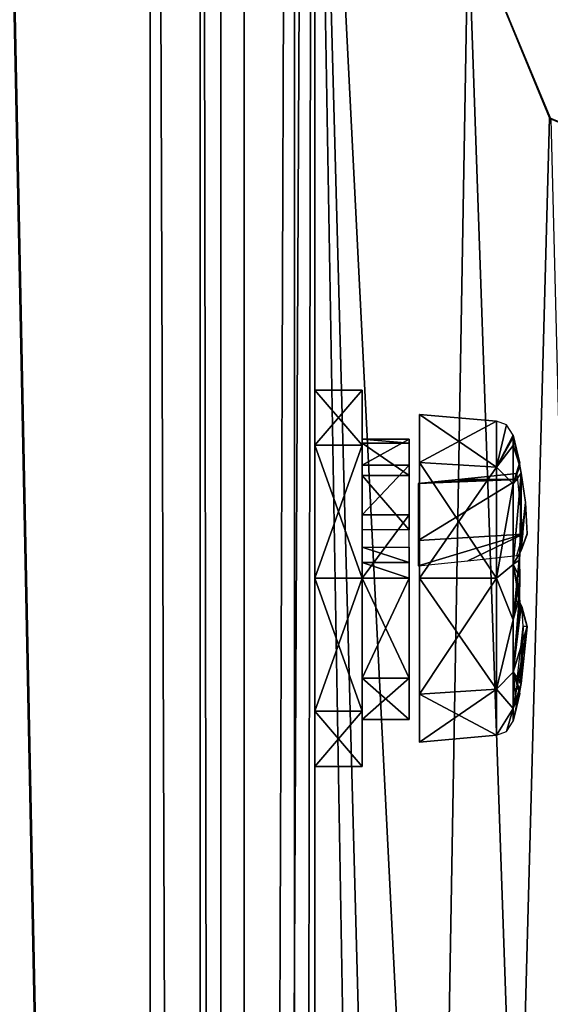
# Model space of a CAD drawing. Header units: millimetres. Extents: x -108 to 112, y -157 to 157.
# Tile 114 of 118: x 86 to 97, y 66 to 87. Entities that reach past the tile are written whole.
import ezdxf

# ---------------------------------------------------------------- set-up
doc = ezdxf.new("R2010")
doc.units = ezdxf.units.MM
doc.header["$LTSCALE"] = 33.374815
for name, color, linetype in [('11', 7, 'CONTINUOUS'), ('18', 7, 'CONTINUOUS'), ('198', 7, 'CONTINUOUS'), ('199', 7, 'CONTINUOUS'), ('20', 7, 'CONTINUOUS'), ('202', 7, 'CONTINUOUS'), ('217', 7, 'CONTINUOUS'), ('30', 7, 'CONTINUOUS'), ('31', 7, 'CONTINUOUS'), ('32', 7, 'CONTINUOUS'), ('33', 7, 'CONTINUOUS'), ('42', 7, 'CONTINUOUS'), ('43', 7, 'CONTINUOUS'), ('521', 7, 'CONTINUOUS'), ('522', 7, 'CONTINUOUS'), ('536', 7, 'CONTINUOUS'), ('556', 7, 'CONTINUOUS'), ('557', 7, 'CONTINUOUS'), ('558', 7, 'CONTINUOUS'), ('559', 7, 'CONTINUOUS'), ('7', 7, 'CONTINUOUS'), ('8', 7, 'CONTINUOUS'), ('832', 7, 'CONTINUOUS'), ('833', 7, 'CONTINUOUS'), ('834', 7, 'CONTINUOUS'), ('835', 7, 'CONTINUOUS'), ('836', 7, 'CONTINUOUS'), ('837', 7, 'CONTINUOUS'), ('849', 7, 'CONTINUOUS'), ('850', 7, 'CONTINUOUS'), ('851', 7, 'CONTINUOUS'), ('852', 7, 'CONTINUOUS'), ('853', 7, 'CONTINUOUS'), ('854', 7, 'CONTINUOUS')]:
    doc.layers.add(name, color=color, linetype=linetype)

msp = doc.modelspace()

# ---------------------------------------------------------------- linework, layer by layer
at = {"layer": '11', "color": 7, "linetype": 'CONTINUOUS'}
for points in [[(88.5, -155, 66), (89.561, -155, 65.561), (88.5, 155, 66), (88.5, -155, 66)], [(89.561, -155, 65.561), (89.561, 155, 65.561), (88.5, 155, 66), (89.561, -155, 65.561)], [(89.561, -155, 65.561), (90, -155, 64.5), (89.561, 155, 65.561), (89.561, -155, 65.561)], [(90, -155, 64.5), (90, 155, 64.5), (89.561, 155, 65.561), (90, -155, 64.5)]]:
    msp.add_3dface(points, dxfattribs=at)
at = {"layer": '18', "linetype": 'CONTINUOUS'}
for points in [[(92, 100, 27.5), (92, -100, 27.5), (95.251, 89.024, 27.5), (92, 100, 27.5)], [(95.251, 89.024, 27.5), (92, -100, 27.5), (96.983, 84.783, 27.5), (95.251, 89.024, 27.5)], [(92, -100, 27.5), (101.25, 83, 27.5), (96.983, 84.783, 27.5), (92, -100, 27.5)], [(92, -100, 27.5), (95.251, -88.976, 27.5), (101.25, 83, 27.5), (92, -100, 27.5)], [(95.251, -88.976, 27.5), (97.01, -84.756, 27.5), (101.25, 83, 27.5), (95.251, -88.976, 27.5)]]:
    msp.add_3dface(points, dxfattribs=at)
at = {"layer": '198', "color": 7, "linetype": 'CONTINUOUS'}
for points in [[(90.497, 155.5, -68.5), (90.497, -155.5, -68.5), (84.384, 149.302, -68.5), (90.497, 155.5, -68.5)], [(84.384, 149.302, -68.5), (90.497, -155.5, -68.5), (84.39, 147.709, -68.5), (84.384, 149.302, -68.5)], [(90.497, -155.5, -68.5), (84.384, 99.802, -68.5), (84.39, 147.709, -68.5), (90.497, -155.5, -68.5)], [(84.384, 99.802, -68.5), (90.497, -155.5, -68.5), (84.39, 98.209, -68.5), (84.384, 99.802, -68.5)], [(90.497, -155.5, -68.5), (84.384, 50.302, -68.5), (84.39, 98.209, -68.5), (90.497, -155.5, -68.5)]]:
    msp.add_3dface(points, dxfattribs=at)
at = {"layer": '199', "color": 7, "linetype": 'CONTINUOUS'}
for points in [[(90.497, -155.5, -68.5), (90.497, 155.5, -68.5), (91.565, 155.5, -68.056), (90.497, -155.5, -68.5)], [(90.497, -155.5, -68.5), (91.565, 155.5, -68.056), (91.558, -155.5, -68.063), (90.497, -155.5, -68.5)], [(92, 155.5, -67), (92, -155.5, -67), (91.558, -155.5, -68.063), (92, 155.5, -67)], [(91.565, 155.5, -68.056), (92, 155.5, -67), (91.558, -155.5, -68.063), (91.565, 155.5, -68.056)]]:
    msp.add_3dface(points, dxfattribs=at)
at = {"layer": '20', "linetype": 'CONTINUOUS'}
for points in [[(92, -100, -27.5), (92, 100, -27.5), (95.251, -89.024, -27.5), (92, -100, -27.5)], [(92, 100, -27.5), (101.25, -83, -27.5), (96.983, -84.783, -27.5), (92, 100, -27.5)], [(101.25, -83, -27.5), (92, 100, -27.5), (95.251, 88.976, -27.5), (101.25, -83, -27.5)], [(95.251, -89.024, -27.5), (92, 100, -27.5), (96.983, -84.783, -27.5), (95.251, -89.024, -27.5)], [(97.01, 84.756, -27.5), (101.25, -83, -27.5), (95.251, 88.976, -27.5), (97.01, 84.756, -27.5)]]:
    msp.add_3dface(points, dxfattribs=at)
at = {"layer": '202', "color": 7, "linetype": 'CONTINUOUS'}
for points in [[(92, 157, -58.5), (92, -157, -58.5), (92, 157, -65.5), (92, 157, -58.5)], [(92, 157, -65.5), (92, -157, -58.5), (92, 156.561, -66.561), (92, 157, -65.5)], [(92, -157, -58.5), (92, 155.5, -67), (92, 156.561, -66.561), (92, -157, -58.5)], [(92, -155.5, -67), (92, 155.5, -67), (92, -157, -58.5), (92, -155.5, -67)]]:
    msp.add_3dface(points, dxfattribs=at)
at = {"layer": '217', "color": 7, "linetype": 'CONTINUOUS'}
for points in [[(92, -157, -58.5), (92, 157, -58.5), (90.498, -157, -58.5), (92, -157, -58.5)], [(90.498, -157, -58.5), (92, 157, -58.5), (90.5, -155.5, -58.5), (90.498, -157, -58.5)], [(90.5, -155.5, -58.5), (92, 157, -58.5), (90.5, 155.5, -58.5), (90.5, -155.5, -58.5)]]:
    msp.add_3dface(points, dxfattribs=at)
at = {"layer": '30', "linetype": 'CONTINUOUS'}
for points in [[(92, -100, 25.5), (92, 100, 25.5), (95.251, -89.024, 25.5), (92, -100, 25.5)], [(92, 100, 25.5), (101.25, -83, 25.5), (96.983, -84.783, 25.5), (92, 100, 25.5)], [(101.25, -83, 25.5), (92, 100, 25.5), (95.251, 88.976, 25.5), (101.25, -83, 25.5)], [(92, 100, 25.5), (96.983, -84.783, 25.5), (95.251, -89.024, 25.5), (92, 100, 25.5)], [(97.01, 84.756, 25.5), (101.25, -83, 25.5), (95.251, 88.976, 25.5), (97.01, 84.756, 25.5)]]:
    msp.add_3dface(points, dxfattribs=at)
at = {"layer": '31', "linetype": 'CONTINUOUS'}
for points in [[(92, -100, 27.5), (92, 100, 27.5), (92, -75, 31.65), (92, -100, 27.5)], [(92, 100, 27.5), (92, 97, 39.5), (92, 76.824, 34.789), (92, 100, 27.5)], [(92, -75, 31.65), (92, 100, 27.5), (92, -73.184, 32.697), (92, -75, 31.65)], [(92, -73.184, 32.697), (92, 100, 27.5), (92, 0, 31.65), (92, -73.184, 32.697)], [(92, 0, 31.65), (92, 100, 27.5), (92, 1.816, 32.697), (92, 0, 31.65)], [(92, 1.816, 32.697), (92, 100, 27.5), (92, 1.824, 34.789), (92, 1.816, 32.697)], [(92, 1.824, 34.789), (92, 100, 27.5), (92, 75, 31.65), (92, 1.824, 34.789)], [(92, 75, 31.65), (92, 100, 27.5), (92, 76.816, 32.697), (92, 75, 31.65)], [(92, 76.816, 32.697), (92, 100, 27.5), (92, 76.824, 34.789), (92, 76.816, 32.697)], [(92, 97, 39.5), (92, -97, 39.5), (92, 75, 35.85), (92, 97, 39.5)], [(92, 97, 39.5), (92, 75, 35.85), (92, 76.824, 34.789), (92, 97, 39.5)], [(92, 75, 35.85), (92, -97, 39.5), (92, 73.184, 34.803), (92, 75, 35.85)], [(92, 73.176, 32.711), (92, 1.824, 34.789), (92, 75, 31.65), (92, 73.176, 32.711)], [(92, -97, 39.5), (92, 0, 35.85), (92, 73.184, 34.803), (92, -97, 39.5)], [(92, 73.184, 34.803), (92, 0, 35.85), (92, 73.176, 32.711), (92, 73.184, 34.803)], [(92, 0, 35.85), (92, 1.824, 34.789), (92, 73.176, 32.711), (92, 0, 35.85)]]:
    msp.add_3dface(points, dxfattribs=at)
at = {"layer": '32', "linetype": 'CONTINUOUS'}
for points in [[(92, 100, -27.5), (92, -100, -27.5), (92, 75, -31.65), (92, 100, -27.5)], [(92, 100, -36.5), (92, 100, -27.5), (92, 75, -31.65), (92, 100, -36.5)], [(92, 99.121, -38.621), (92, 100, -36.5), (92, 75, -31.65), (92, 99.121, -38.621)], [(92, 97, -39.5), (92, 99.121, -38.621), (92, 75, -31.65), (92, 97, -39.5)], [(92, -97, -39.5), (92, 97, -39.5), (92, -75, -35.85), (92, -97, -39.5)], [(92, -75, -35.85), (92, 97, -39.5), (92, -73.184, -34.803), (92, -75, -35.85)], [(92, -73.184, -34.803), (92, 97, -39.5), (92, 0, -35.85), (92, -73.184, -34.803)], [(92, 0, -35.85), (92, 97, -39.5), (92, 1.816, -34.803), (92, 0, -35.85)], [(92, 1.816, -34.803), (92, 97, -39.5), (92, 1.824, -32.711), (92, 1.816, -34.803)], [(92, 1.824, -32.711), (92, 97, -39.5), (92, 75, -35.85), (92, 1.824, -32.711)], [(92, 97, -39.5), (92, 75, -31.65), (92, 76.824, -32.711), (92, 97, -39.5)], [(92, 75, -35.85), (92, 97, -39.5), (92, 76.816, -34.803), (92, 75, -35.85)], [(92, 76.816, -34.803), (92, 97, -39.5), (92, 76.824, -32.711), (92, 76.816, -34.803)], [(92, 75, -31.65), (92, -100, -27.5), (92, 73.184, -32.697), (92, 75, -31.65)], [(92, 73.176, -34.789), (92, 1.824, -32.711), (92, 75, -35.85), (92, 73.176, -34.789)], [(92, -100, -27.5), (92, 0, -31.65), (92, 73.184, -32.697), (92, -100, -27.5)], [(92, 73.184, -32.697), (92, 0, -31.65), (92, 73.176, -34.789), (92, 73.184, -32.697)], [(92, 0, -31.65), (92, 1.824, -32.711), (92, 73.176, -34.789), (92, 0, -31.65)]]:
    msp.add_3dface(points, dxfattribs=at)
at = {"layer": '33', "linetype": 'CONTINUOUS'}
for points in [[(92, 100, -25.5), (92, -100, -25.5), (95.251, 89.024, -25.5), (92, 100, -25.5)], [(95.251, 89.024, -25.5), (92, -100, -25.5), (96.983, 84.783, -25.5), (95.251, 89.024, -25.5)], [(92, -100, -25.5), (101.25, 83, -25.5), (96.983, 84.783, -25.5), (92, -100, -25.5)], [(92, -100, -25.5), (95.251, -88.976, -25.5), (101.25, 83, -25.5), (92, -100, -25.5)], [(95.251, -88.976, -25.5), (97.01, -84.756, -25.5), (101.25, 83, -25.5), (95.251, -88.976, -25.5)]]:
    msp.add_3dface(points, dxfattribs=at)
at = {"layer": '42', "linetype": 'CONTINUOUS'}
for points in [[(95.251, 89.024, 27.5), (96.983, 84.783, 27.5), (95.251, 88.976, 25.5), (95.251, 89.024, 27.5)], [(96.983, 84.783, 27.5), (97.01, 84.756, 25.5), (95.251, 88.976, 25.5), (96.983, 84.783, 27.5)], [(96.983, 84.783, 27.5), (101.25, 83, 27.5), (97.01, 84.756, 25.5), (96.983, 84.783, 27.5)]]:
    msp.add_3dface(points, dxfattribs=at)
at = {"layer": '43', "linetype": 'CONTINUOUS'}
for points in [[(95.251, 89.024, -25.5), (96.983, 84.783, -25.5), (95.251, 88.976, -27.5), (95.251, 89.024, -25.5)], [(96.983, 84.783, -25.5), (97.01, 84.756, -27.5), (95.251, 88.976, -27.5), (96.983, 84.783, -25.5)], [(96.983, 84.783, -25.5), (101.25, 83, -25.5), (97.01, 84.756, -27.5), (96.983, 84.783, -25.5)]]:
    msp.add_3dface(points, dxfattribs=at)
at = {"layer": '521', "color": 7, "linetype": 'CONTINUOUS'}
for points in [[(92, 77.828, 36.578), (93, 79, 33.75), (92, 79, 33.75), (92, 77.828, 36.578)], [(93, 77.828, 36.578), (93, 79, 33.75), (92, 77.828, 36.578), (93, 77.828, 36.578)], [(92, 79, 33.75), (93, 77.828, 30.922), (92, 77.828, 30.922), (92, 79, 33.75)], [(93, 79, 33.75), (93, 77.828, 30.922), (92, 79, 33.75), (93, 79, 33.75)], [(92, 75, 37.75), (93, 77.828, 36.578), (92, 77.828, 36.578), (92, 75, 37.75)], [(93, 75, 37.75), (93, 77.828, 36.578), (92, 75, 37.75), (93, 75, 37.75)], [(92, 77.828, 30.922), (93, 75, 29.75), (92, 75, 29.75), (92, 77.828, 30.922)], [(93, 77.828, 30.922), (93, 75, 29.75), (92, 77.828, 30.922), (93, 77.828, 30.922)]]:
    msp.add_3dface(points, dxfattribs=at)
at = {"layer": '522', "color": 7, "linetype": 'CONTINUOUS'}
for points in [[(92, 75, 29.75), (93, 72.172, 30.922), (92, 72.172, 30.922), (92, 75, 29.75)], [(93, 72.172, 36.578), (93, 75, 37.75), (92, 72.172, 36.578), (93, 72.172, 36.578)], [(93, 75, 37.75), (92, 75, 37.75), (92, 72.172, 36.578), (93, 75, 37.75)], [(92, 75, 29.75), (93, 75, 29.75), (93, 72.172, 30.922), (92, 75, 29.75)], [(92, 72.172, 30.922), (93, 71, 33.75), (92, 71, 33.75), (92, 72.172, 30.922)], [(93, 72.172, 30.922), (93, 71, 33.75), (92, 72.172, 30.922), (93, 72.172, 30.922)], [(92, 71, 33.75), (93, 72.172, 36.578), (92, 72.172, 36.578), (92, 71, 33.75)], [(93, 71, 33.75), (93, 72.172, 36.578), (92, 71, 33.75), (93, 71, 33.75)]]:
    msp.add_3dface(points, dxfattribs=at)
at = {"layer": '536', "color": 7, "linetype": 'CONTINUOUS'}
for points in [[(94, 77.874, 32.89), (93, 77.954, 34.271), (94, 77.954, 34.271), (94, 77.874, 32.89)], [(93, 77.874, 32.89), (93, 77.954, 34.271), (94, 77.874, 32.89), (93, 77.874, 32.89)], [(94, 77.954, 34.271), (93, 77.406, 35.541), (94, 77.406, 35.541), (94, 77.954, 34.271)], [(93, 77.954, 34.271), (93, 77.406, 35.541), (94, 77.954, 34.271), (93, 77.954, 34.271)], [(94, 77.182, 31.691), (93, 77.874, 32.89), (94, 77.874, 32.89), (94, 77.182, 31.691)], [(93, 77.182, 31.691), (93, 77.874, 32.89), (94, 77.182, 31.691), (93, 77.182, 31.691)], [(94, 77.406, 35.541), (93, 76.346, 36.431), (94, 76.346, 36.431), (94, 77.406, 35.541)], [(93, 77.406, 35.541), (93, 76.346, 36.431), (94, 77.406, 35.541), (93, 77.406, 35.541)], [(94, 76.026, 30.931), (93, 77.182, 31.691), (94, 77.182, 31.691), (94, 76.026, 30.931)], [(93, 76.026, 30.931), (93, 77.182, 31.691), (94, 76.026, 30.931), (93, 76.026, 30.931)], [(94, 76.346, 36.431), (93, 75, 36.75), (94, 75, 36.75), (94, 76.346, 36.431)], [(93, 76.346, 36.431), (93, 75, 36.75), (94, 76.346, 36.431), (93, 76.346, 36.431)], [(94, 75.331, 30.768), (93, 75.657, 30.823), (94, 75.657, 30.823), (94, 75.331, 30.768)], [(93, 75.331, 30.768), (93, 75.657, 30.823), (94, 75.331, 30.768), (93, 75.331, 30.768)], [(94, 75, 30.75), (93, 75.331, 30.768), (94, 75.331, 30.768), (94, 75, 30.75)], [(93, 75, 30.75), (93, 75.331, 30.768), (94, 75, 30.75), (93, 75, 30.75)], [(94, 75, 36.75), (93, 72.879, 35.871), (94, 72.879, 35.871), (94, 75, 36.75)], [(93, 75, 36.75), (93, 72.879, 35.871), (94, 75, 36.75), (93, 75, 36.75)], [(94, 72.879, 31.629), (93, 75, 30.75), (94, 75, 30.75), (94, 72.879, 31.629)], [(93, 72.879, 31.629), (93, 75, 30.75), (94, 72.879, 31.629), (93, 72.879, 31.629)], [(94, 72.879, 35.871), (93, 72, 33.75), (94, 72, 33.75), (94, 72.879, 35.871)], [(93, 72.879, 35.871), (93, 72, 33.75), (94, 72.879, 35.871), (93, 72.879, 35.871)], [(94, 72, 33.75), (93, 72.879, 31.629), (94, 72.879, 31.629), (94, 72, 33.75)], [(93, 72, 33.75), (93, 72.879, 31.629), (94, 72, 33.75), (93, 72, 33.75)]]:
    msp.add_3dface(points, dxfattribs=at)
at = {"layer": '556', "color": 7, "linetype": 'CONTINUOUS'}
for points in [[(92, 77.828, -30.922), (93, 79, -33.75), (92, 79, -33.75), (92, 77.828, -30.922)], [(93, 77.828, -30.922), (93, 79, -33.75), (92, 77.828, -30.922), (93, 77.828, -30.922)], [(92, 79, -33.75), (93, 77.828, -36.578), (92, 77.828, -36.578), (92, 79, -33.75)], [(93, 79, -33.75), (93, 77.828, -36.578), (92, 79, -33.75), (93, 79, -33.75)], [(92, 75, -29.75), (93, 77.828, -30.922), (92, 77.828, -30.922), (92, 75, -29.75)], [(93, 75, -29.75), (93, 77.828, -30.922), (92, 75, -29.75), (93, 75, -29.75)], [(92, 77.828, -36.578), (93, 75, -37.75), (92, 75, -37.75), (92, 77.828, -36.578)], [(93, 77.828, -36.578), (93, 75, -37.75), (92, 77.828, -36.578), (93, 77.828, -36.578)]]:
    msp.add_3dface(points, dxfattribs=at)
at = {"layer": '557', "color": 7, "linetype": 'CONTINUOUS'}
for points in [[(92, 75, -37.75), (93, 72.172, -36.578), (92, 72.172, -36.578), (92, 75, -37.75)], [(93, 72.172, -30.922), (93, 75, -29.75), (92, 72.172, -30.922), (93, 72.172, -30.922)], [(93, 75, -29.75), (92, 75, -29.75), (92, 72.172, -30.922), (93, 75, -29.75)], [(92, 75, -37.75), (93, 75, -37.75), (93, 72.172, -36.578), (92, 75, -37.75)], [(92, 72.172, -36.578), (93, 71, -33.75), (92, 71, -33.75), (92, 72.172, -36.578)], [(93, 72.172, -36.578), (93, 71, -33.75), (92, 72.172, -36.578), (93, 72.172, -36.578)], [(92, 71, -33.75), (93, 72.172, -30.922), (92, 72.172, -30.922), (92, 71, -33.75)], [(93, 71, -33.75), (93, 72.172, -30.922), (92, 71, -33.75), (93, 71, -33.75)]]:
    msp.add_3dface(points, dxfattribs=at)
at = {"layer": '558', "color": 7, "linetype": 'CONTINUOUS'}
for points in [[(94, 77.874, -34.61), (93, 77.954, -33.229), (94, 77.954, -33.229), (94, 77.874, -34.61)], [(93, 77.874, -34.61), (93, 77.954, -33.229), (94, 77.874, -34.61), (93, 77.874, -34.61)], [(94, 77.954, -33.229), (93, 77.406, -31.959), (94, 77.406, -31.959), (94, 77.954, -33.229)], [(93, 77.954, -33.229), (93, 77.406, -31.959), (94, 77.954, -33.229), (93, 77.954, -33.229)], [(94, 77.182, -35.809), (93, 77.874, -34.61), (94, 77.874, -34.61), (94, 77.182, -35.809)], [(93, 77.182, -35.809), (93, 77.874, -34.61), (94, 77.182, -35.809), (93, 77.182, -35.809)], [(94, 77.406, -31.959), (93, 76.346, -31.069), (94, 76.346, -31.069), (94, 77.406, -31.959)], [(93, 77.406, -31.959), (93, 76.346, -31.069), (94, 77.406, -31.959), (93, 77.406, -31.959)], [(94, 76.026, -36.569), (93, 77.182, -35.809), (94, 77.182, -35.809), (94, 76.026, -36.569)], [(93, 76.026, -36.569), (93, 77.182, -35.809), (94, 76.026, -36.569), (93, 76.026, -36.569)], [(94, 76.346, -31.069), (93, 75, -30.75), (94, 75, -30.75), (94, 76.346, -31.069)], [(93, 76.346, -31.069), (93, 75, -30.75), (94, 76.346, -31.069), (93, 76.346, -31.069)], [(94, 75.331, -36.732), (93, 75.657, -36.677), (94, 75.657, -36.677), (94, 75.331, -36.732)], [(93, 75.331, -36.732), (93, 75.657, -36.677), (94, 75.331, -36.732), (93, 75.331, -36.732)], [(94, 75, -36.75), (93, 75.331, -36.732), (94, 75.331, -36.732), (94, 75, -36.75)], [(93, 75, -36.75), (93, 75.331, -36.732), (94, 75, -36.75), (93, 75, -36.75)], [(94, 75, -30.75), (93, 72.879, -31.629), (94, 72.879, -31.629), (94, 75, -30.75)], [(93, 75, -30.75), (93, 72.879, -31.629), (94, 75, -30.75), (93, 75, -30.75)], [(94, 72.879, -35.871), (93, 75, -36.75), (94, 75, -36.75), (94, 72.879, -35.871)], [(93, 72.879, -35.871), (93, 75, -36.75), (94, 72.879, -35.871), (93, 72.879, -35.871)], [(94, 72.879, -31.629), (93, 72, -33.75), (94, 72, -33.75), (94, 72.879, -31.629)], [(93, 72.879, -31.629), (93, 72, -33.75), (94, 72.879, -31.629), (93, 72.879, -31.629)], [(94, 72, -33.75), (93, 72.879, -35.871), (94, 72.879, -35.871), (94, 72, -33.75)], [(93, 72, -33.75), (93, 72.879, -35.871), (94, 72, -33.75), (93, 72, -33.75)]]:
    msp.add_3dface(points, dxfattribs=at)
at = {"layer": '559', "color": 7, "linetype": 'CONTINUOUS'}
for points in [[(96.288, 77.223, -34.235), (95.046, 77.1, -34.099), (96.309, 77.1, -34.232), (96.288, 77.223, -34.235)], [(95.669, 77.162, -34.166), (95.046, 77.1, -34.099), (96.288, 77.223, -34.235), (95.669, 77.162, -34.166)], [(96.419, 75.934, -34.745), (96.309, 77.1, -34.232), (94.19, 75.799, -34.549), (96.419, 75.934, -34.745)], [(96.309, 77.1, -34.232), (94.19, 77.015, -34.011), (94.19, 75.799, -34.549), (96.309, 77.1, -34.232)], [(94.619, 77.057, -34.055), (94.19, 77.015, -34.011), (96.309, 77.1, -34.232), (94.619, 77.057, -34.055)], [(95.046, 77.1, -34.099), (94.619, 77.057, -34.055), (96.309, 77.1, -34.232), (95.046, 77.1, -34.099)], [(94.19, 75.261, -35.765), (96.419, 75.934, -34.745), (94.19, 75.799, -34.549), (94.19, 75.261, -35.765)], [(95.245, 75.37, -35.87), (96.419, 75.934, -34.745), (94.19, 75.261, -35.765), (95.245, 75.37, -35.87)], [(96.288, 75.485, -35.973), (96.419, 75.934, -34.745), (95.245, 75.37, -35.87), (96.288, 75.485, -35.973)]]:
    msp.add_3dface(points, dxfattribs=at)
at = {"layer": '7', "color": 7, "linetype": 'CONTINUOUS'}
for points in [[(88.5, 155, 66), (65, -123.5, 66), (67.133, -124.391, 66), (88.5, 155, 66)], [(65, -123.5, 66), (88.5, 155, 66), (67.12, 124.378, 66), (65, -123.5, 66)], [(67.999, -126.512, 66), (88.5, 155, 66), (67.133, -124.391, 66), (67.999, -126.512, 66)], [(88.5, -155, 66), (88.5, 155, 66), (67.999, -126.512, 66), (88.5, -155, 66)]]:
    msp.add_3dface(points, dxfattribs=at)
at = {"layer": '8', "color": 7, "linetype": 'CONTINUOUS'}
for points in [[(90, 155, 64.5), (90, -155, 64.5), (90, 76.003, 35.48), (90, 155, 64.5)], [(90, -155, -64.5), (90, 155, -64.5), (90, -76.003, -35.48), (90, -155, -64.5)], [(90, 155, -64.5), (90, 155, 64.5), (90, 76.003, 35.48), (90, 155, -64.5)], [(90, -1.003, -35.48), (90, 155, -64.5), (90, 0.989, -35.487), (90, -1.003, -35.48)], [(90, 155, -64.5), (90, -1.003, -35.48), (90, -73, -33.75), (90, 155, -64.5)], [(90, 0.989, -35.487), (90, 155, -64.5), (90, 2, -33.75), (90, 0.989, -35.487)], [(90, 2, -33.75), (90, 155, -64.5), (90, 73.997, -35.48), (90, 2, -33.75)], [(90, -76.003, -35.48), (90, 155, -64.5), (90, -74.011, -35.487), (90, -76.003, -35.48)], [(90, -74.011, -35.487), (90, 155, -64.5), (90, -73, -33.75), (90, -74.011, -35.487)], [(90, 73.997, -35.48), (90, 155, -64.5), (90, 75.989, -35.487), (90, 73.997, -35.48)], [(90, 75.989, -35.487), (90, 155, -64.5), (90, 77, -33.75), (90, 75.989, -35.487)], [(90, 77, -33.75), (90, 155, -64.5), (90, 77, 33.75), (90, 77, -33.75)], [(90, 77, 33.75), (90, 155, -64.5), (90, 76.003, 35.48), (90, 77, 33.75)], [(90, 76.003, -32.02), (90, 77, -33.75), (90, 75.989, 32.013), (90, 76.003, -32.02)], [(90, 75.989, 32.013), (90, 77, -33.75), (90, 77, 33.75), (90, 75.989, 32.013)], [(90, 76.003, 35.48), (90, -155, 64.5), (90, 74.011, 35.487), (90, 76.003, 35.48)], [(90, 74.011, -32.013), (90, 76.003, -32.02), (90, 75.989, 32.013), (90, 74.011, -32.013)], [(90, 73.997, 32.02), (90, 74.011, -32.013), (90, 75.989, 32.013), (90, 73.997, 32.02)], [(90, -155, 64.5), (90, 73, 33.75), (90, 74.011, 35.487), (90, -155, 64.5)], [(90, 73, -33.75), (90, 74.011, -32.013), (90, 73, 33.75), (90, 73, -33.75)], [(90, 73, 33.75), (90, 74.011, -32.013), (90, 73.997, 32.02), (90, 73, 33.75)], [(90, 2, -33.75), (90, 73.997, -35.48), (90, 2, 33.75), (90, 2, -33.75)], [(90, 73.997, -35.48), (90, 73, -33.75), (90, 2, 33.75), (90, 73.997, -35.48)], [(90, -155, 64.5), (90, 1.003, 35.48), (90, 73, 33.75), (90, -155, 64.5)], [(90, 2, 33.75), (90, 73, -33.75), (90, 1.003, 35.48), (90, 2, 33.75)], [(90, 1.003, 35.48), (90, 73, -33.75), (90, 73, 33.75), (90, 1.003, 35.48)]]:
    msp.add_3dface(points, dxfattribs=at)
at = {"layer": '832', "color": 7, "linetype": 'CONTINUOUS'}
for points in [[(94.217, 78.481, -33.75), (94.217, 77.461, -31.289), (95.856, 78.338, -33.75), (94.217, 78.481, -33.75)], [(95.856, 78.338, -33.75), (94.217, 77.461, -31.289), (95.856, 77.36, -31.39), (95.856, 78.338, -33.75)], [(94.217, 77.461, -31.289), (94.217, 75, -30.269), (95.856, 77.36, -31.39), (94.217, 77.461, -31.289)], [(95.856, 77.36, -31.39), (94.217, 75, -30.269), (95.856, 75, -30.412), (95.856, 77.36, -31.39)], [(94.217, 75, -30.269), (94.217, 72.539, -31.289), (95.856, 75, -30.412), (94.217, 75, -30.269)], [(95.856, 75, -30.412), (94.217, 72.539, -31.289), (95.856, 72.64, -31.39), (95.856, 75, -30.412)], [(94.217, 72.539, -31.289), (94.217, 71.519, -33.75), (95.856, 72.64, -31.39), (94.217, 72.539, -31.289)], [(95.856, 72.64, -31.39), (94.217, 71.519, -33.75), (95.856, 71.662, -33.75), (95.856, 72.64, -31.39)]]:
    msp.add_3dface(points, dxfattribs=at)
at = {"layer": '833', "color": 7, "linetype": 'CONTINUOUS'}
for points in [[(94.217, 78.481, -33.75), (95.856, 78.338, -33.75), (95.856, 77.36, -36.11), (94.217, 78.481, -33.75)], [(94.217, 77.461, -36.211), (94.217, 78.481, -33.75), (95.856, 77.36, -36.11), (94.217, 77.461, -36.211)], [(94.217, 75, -37.231), (94.217, 77.461, -36.211), (95.856, 75, -37.088), (94.217, 75, -37.231)], [(95.856, 75, -37.088), (94.217, 77.461, -36.211), (95.856, 77.36, -36.11), (95.856, 75, -37.088)], [(94.217, 72.539, -36.211), (94.217, 75, -37.231), (95.856, 72.64, -36.11), (94.217, 72.539, -36.211)], [(95.856, 72.64, -36.11), (94.217, 75, -37.231), (95.856, 75, -37.088), (95.856, 72.64, -36.11)], [(95.856, 71.662, -33.75), (94.217, 72.539, -36.211), (95.856, 72.64, -36.11), (95.856, 71.662, -33.75)], [(95.856, 71.662, -33.75), (94.217, 71.519, -33.75), (94.217, 72.539, -36.211), (95.856, 71.662, -33.75)]]:
    msp.add_3dface(points, dxfattribs=at)
at = {"layer": '834', "color": 7, "linetype": 'CONTINUOUS'}
for points in [[(96.348, 77.447, -33.75), (96.208, 78.04, -33.75), (96.282, 77.745, -33.75), (96.348, 77.447, -33.75)], [(96.208, 78.04, -33.75), (96.348, 77.447, -33.75), (96.208, 77.989, -34.306), (96.208, 78.04, -33.75)], [(96.208, 77.989, -34.306), (96.348, 77.447, -33.75), (96.209, 77.823, -34.875), (96.208, 77.989, -34.306)], [(96.209, 77.823, -34.875), (96.349, 77.38, -34.286), (96.208, 77.011, -36.031), (96.209, 77.823, -34.875)], [(96.348, 77.447, -33.75), (96.342, 77.446, -34.135), (96.209, 77.823, -34.875), (96.348, 77.447, -33.75)], [(96.342, 77.446, -34.135), (96.349, 77.38, -34.286), (96.209, 77.823, -34.875), (96.342, 77.446, -34.135)], [(96.342, 77.446, -34.135), (96.348, 77.447, -33.75), (96.346, 77.447, -33.942), (96.342, 77.446, -34.135)], [(96.349, 77.38, -34.286), (96.376, 77.234, -34.339), (96.208, 77.011, -36.031), (96.349, 77.38, -34.286)], [(96.208, 77.011, -36.031), (96.376, 77.234, -34.339), (96.209, 75.298, -36.775), (96.208, 77.011, -36.031)], [(96.376, 77.234, -34.339), (96.35, 75.536, -36.129), (96.209, 75.298, -36.775), (96.376, 77.234, -34.339)], [(96.472, 76.608, -34.431), (96.35, 75.536, -36.129), (96.376, 77.234, -34.339), (96.472, 76.608, -34.431)], [(96.375, 75.589, -35.986), (96.35, 75.536, -36.129), (96.472, 76.608, -34.431), (96.375, 75.589, -35.986)], [(96.507, 75.939, -34.904), (96.375, 75.589, -35.986), (96.472, 76.608, -34.431), (96.507, 75.939, -34.904)], [(96.35, 75.536, -36.129), (96.342, 75.385, -36.196), (96.209, 75.298, -36.775), (96.35, 75.536, -36.129)], [(96.342, 75.385, -36.196), (96.348, 75.008, -36.197), (96.209, 75.298, -36.775), (96.342, 75.385, -36.196)], [(96.209, 75.298, -36.775), (96.35, 74.464, -36.128), (96.208, 73.012, -36.05), (96.209, 75.298, -36.775)], [(96.342, 74.615, -36.196), (96.35, 74.464, -36.128), (96.209, 75.298, -36.775), (96.342, 74.615, -36.196)], [(96.348, 75.008, -36.197), (96.342, 74.615, -36.196), (96.209, 75.298, -36.775), (96.348, 75.008, -36.197)], [(96.35, 74.464, -36.128), (96.375, 74.411, -35.986), (96.208, 73.012, -36.05), (96.35, 74.464, -36.128)], [(96.375, 74.411, -35.986), (96.508, 73.97, -34.812), (96.208, 73.012, -36.05), (96.375, 74.411, -35.986)], [(96.508, 73.97, -34.812), (96.376, 72.766, -34.339), (96.208, 73.012, -36.05), (96.508, 73.97, -34.812)], [(96.282, 72.255, -33.75), (96.208, 71.96, -33.75), (96.208, 73.012, -36.05), (96.282, 72.255, -33.75)], [(96.348, 72.553, -33.75), (96.282, 72.255, -33.75), (96.208, 73.012, -36.05), (96.348, 72.553, -33.75)], [(96.348, 72.553, -33.75), (96.208, 73.012, -36.05), (96.342, 72.554, -34.135), (96.348, 72.553, -33.75)], [(96.208, 73.012, -36.05), (96.376, 72.766, -34.339), (96.349, 72.615, -34.281), (96.208, 73.012, -36.05)], [(96.342, 72.554, -34.135), (96.208, 73.012, -36.05), (96.349, 72.615, -34.281), (96.342, 72.554, -34.135)], [(96.346, 72.553, -33.943), (96.348, 72.553, -33.75), (96.342, 72.554, -34.135), (96.346, 72.553, -33.943)]]:
    msp.add_3dface(points, dxfattribs=at)
at = {"layer": '835', "color": 7, "linetype": 'CONTINUOUS'}
for points in [[(96.208, 78.04, -33.75), (96.208, 77.989, -33.194), (96.282, 77.745, -33.75), (96.208, 78.04, -33.75)], [(96.208, 77.989, -33.194), (96.209, 77.823, -32.624), (96.348, 77.447, -33.75), (96.208, 77.989, -33.194)], [(96.208, 77.989, -33.194), (96.348, 77.447, -33.75), (96.282, 77.745, -33.75), (96.208, 77.989, -33.194)], [(96.209, 77.823, -32.624), (96.208, 77.007, -31.467), (96.342, 77.446, -33.365), (96.209, 77.823, -32.624)], [(96.348, 77.447, -33.75), (96.209, 77.823, -32.624), (96.342, 77.446, -33.365), (96.348, 77.447, -33.75)], [(96.342, 77.446, -33.365), (96.208, 77.007, -31.467), (96.349, 77.385, -33.219), (96.342, 77.446, -33.365)], [(96.346, 77.447, -33.558), (96.348, 77.447, -33.75), (96.342, 77.446, -33.365), (96.346, 77.447, -33.558)], [(96.349, 77.385, -33.219), (96.208, 77.007, -31.467), (96.376, 77.234, -33.161), (96.349, 77.385, -33.219)], [(96.208, 77.007, -31.467), (96.209, 75.289, -30.724), (96.376, 77.234, -33.161), (96.208, 77.007, -31.467)], [(96.376, 77.234, -33.161), (96.209, 75.289, -30.724), (96.35, 75.537, -31.373), (96.376, 77.234, -33.161)], [(96.375, 75.589, -31.514), (96.376, 77.234, -33.161), (96.35, 75.537, -31.373), (96.375, 75.589, -31.514)], [(96.471, 76.616, -33.072), (96.376, 77.234, -33.161), (96.375, 75.589, -31.514), (96.471, 76.616, -33.072)], [(96.508, 75.949, -32.606), (96.471, 76.616, -33.072), (96.375, 75.589, -31.514), (96.508, 75.949, -32.606)], [(96.209, 75.289, -30.724), (96.209, 74.118, -30.841), (96.35, 75.537, -31.373), (96.209, 75.289, -30.724)], [(96.35, 75.537, -31.373), (96.209, 74.118, -30.841), (96.342, 75.385, -31.304), (96.35, 75.537, -31.373)], [(96.342, 75.385, -31.304), (96.209, 74.118, -30.841), (96.348, 75.008, -31.303), (96.342, 75.385, -31.304)], [(96.348, 75.008, -31.303), (96.209, 74.118, -30.841), (96.342, 74.615, -31.304), (96.348, 75.008, -31.303)], [(96.209, 74.118, -30.841), (96.208, 73, -31.46), (96.342, 74.615, -31.304), (96.209, 74.118, -30.841)], [(96.342, 74.615, -31.304), (96.208, 73, -31.46), (96.349, 74.468, -31.367), (96.342, 74.615, -31.304)], [(96.349, 74.468, -31.367), (96.208, 73, -31.46), (96.376, 74.41, -31.519), (96.349, 74.468, -31.367)], [(96.376, 74.41, -31.519), (96.208, 73, -31.46), (96.507, 73.975, -32.672), (96.376, 74.41, -31.519)], [(96.208, 73, -31.46), (96.208, 72.23, -32.496), (96.507, 73.975, -32.672), (96.208, 73, -31.46)], [(96.507, 73.975, -32.672), (96.208, 72.23, -32.496), (96.376, 72.766, -33.161), (96.507, 73.975, -32.672)], [(96.376, 72.766, -33.161), (96.208, 72.23, -32.496), (96.349, 72.62, -33.215), (96.376, 72.766, -33.161)], [(96.208, 72.23, -32.496), (96.208, 71.96, -33.75), (96.349, 72.62, -33.215), (96.208, 72.23, -32.496)], [(96.349, 72.62, -33.215), (96.208, 71.96, -33.75), (96.342, 72.554, -33.365), (96.349, 72.62, -33.215)], [(96.342, 72.554, -33.365), (96.208, 71.96, -33.75), (96.346, 72.553, -33.557), (96.342, 72.554, -33.365)], [(96.346, 72.553, -33.557), (96.208, 71.96, -33.75), (96.282, 72.255, -33.75), (96.346, 72.553, -33.557)], [(96.348, 72.553, -33.75), (96.346, 72.553, -33.557), (96.282, 72.255, -33.75), (96.348, 72.553, -33.75)]]:
    msp.add_3dface(points, dxfattribs=at)
at = {"layer": '836', "color": 7, "linetype": 'CONTINUOUS'}
for points in [[(95.856, 78.338, -33.75), (95.856, 77.36, -31.39), (96.064, 78.257, -33.75), (95.856, 78.338, -33.75)], [(96.064, 78.257, -33.75), (95.856, 77.36, -31.39), (96.208, 78.04, -33.75), (96.064, 78.257, -33.75)], [(96.208, 78.04, -33.75), (95.856, 77.36, -31.39), (96.208, 77.989, -33.194), (96.208, 78.04, -33.75)], [(96.208, 77.989, -33.194), (95.856, 77.36, -31.39), (96.209, 77.823, -32.624), (96.208, 77.989, -33.194)], [(96.209, 77.823, -32.624), (95.856, 77.36, -31.39), (96.208, 77.007, -31.467), (96.209, 77.823, -32.624)], [(95.856, 77.36, -31.39), (95.856, 75, -30.412), (96.208, 77.007, -31.467), (95.856, 77.36, -31.39)], [(96.208, 77.007, -31.467), (95.856, 75, -30.412), (96.209, 75.289, -30.724), (96.208, 77.007, -31.467)], [(96.209, 75.289, -30.724), (95.856, 75, -30.412), (96.209, 74.118, -30.841), (96.209, 75.289, -30.724)], [(95.856, 75, -30.412), (95.856, 72.64, -31.39), (96.209, 74.118, -30.841), (95.856, 75, -30.412)], [(96.209, 74.118, -30.841), (95.856, 72.64, -31.39), (96.208, 73, -31.46), (96.209, 74.118, -30.841)], [(96.208, 73, -31.46), (95.856, 72.64, -31.39), (96.208, 72.23, -32.496), (96.208, 73, -31.46)], [(95.856, 72.64, -31.39), (95.856, 71.662, -33.75), (96.208, 72.23, -32.496), (95.856, 72.64, -31.39)], [(95.856, 71.662, -33.75), (96.064, 71.743, -33.75), (96.208, 72.23, -32.496), (95.856, 71.662, -33.75)], [(96.064, 71.743, -33.75), (96.208, 71.96, -33.75), (96.208, 72.23, -32.496), (96.064, 71.743, -33.75)]]:
    msp.add_3dface(points, dxfattribs=at)
at = {"layer": '837', "color": 7, "linetype": 'CONTINUOUS'}
for points in [[(96.389, 74.399, -32.235), (96.288, 74.515, -31.527), (96.352, 74.481, -31.517), (96.389, 74.399, -32.235)], [(96.376, 74.41, -31.519), (96.507, 73.975, -32.672), (96.352, 74.481, -31.517), (96.376, 74.41, -31.519)], [(96.507, 73.975, -32.672), (96.389, 74.399, -32.235), (96.352, 74.481, -31.517), (96.507, 73.975, -32.672)], [(96.389, 74.399, -32.235), (96.507, 73.975, -32.672), (96.42, 73.984, -32.835), (96.389, 74.399, -32.235)], [(96.288, 72.777, -33.265), (96.42, 73.984, -32.835), (96.352, 72.767, -33.231), (96.288, 72.777, -33.265)], [(96.42, 73.984, -32.835), (96.376, 72.766, -33.161), (96.352, 72.767, -33.231), (96.42, 73.984, -32.835)], [(96.507, 73.975, -32.672), (96.376, 72.766, -33.161), (96.42, 73.984, -32.835), (96.507, 73.975, -32.672)]]:
    msp.add_3dface(points, dxfattribs=at)
at = {"layer": '849', "color": 7, "linetype": 'CONTINUOUS'}
for points in [[(94.217, 78.481, 33.75), (94.217, 77.461, 36.211), (95.856, 78.338, 33.75), (94.217, 78.481, 33.75)], [(95.856, 78.338, 33.75), (94.217, 77.461, 36.211), (95.856, 77.36, 36.11), (95.856, 78.338, 33.75)], [(94.217, 77.461, 36.211), (94.217, 75, 37.231), (95.856, 77.36, 36.11), (94.217, 77.461, 36.211)], [(95.856, 77.36, 36.11), (94.217, 75, 37.231), (95.856, 75, 37.088), (95.856, 77.36, 36.11)], [(94.217, 75, 37.231), (94.217, 72.539, 36.211), (95.856, 75, 37.088), (94.217, 75, 37.231)], [(95.856, 75, 37.088), (94.217, 72.539, 36.211), (95.856, 72.64, 36.11), (95.856, 75, 37.088)], [(94.217, 72.539, 36.211), (94.217, 71.519, 33.75), (95.856, 72.64, 36.11), (94.217, 72.539, 36.211)], [(95.856, 72.64, 36.11), (94.217, 71.519, 33.75), (95.856, 71.662, 33.75), (95.856, 72.64, 36.11)]]:
    msp.add_3dface(points, dxfattribs=at)
at = {"layer": '850', "color": 7, "linetype": 'CONTINUOUS'}
for points in [[(94.217, 78.481, 33.75), (95.856, 78.338, 33.75), (95.856, 77.36, 31.39), (94.217, 78.481, 33.75)], [(94.217, 77.461, 31.289), (94.217, 78.481, 33.75), (95.856, 77.36, 31.39), (94.217, 77.461, 31.289)], [(94.217, 75, 30.269), (94.217, 77.461, 31.289), (95.856, 75, 30.412), (94.217, 75, 30.269)], [(95.856, 75, 30.412), (94.217, 77.461, 31.289), (95.856, 77.36, 31.39), (95.856, 75, 30.412)], [(94.217, 72.539, 31.289), (94.217, 75, 30.269), (95.856, 72.64, 31.39), (94.217, 72.539, 31.289)], [(95.856, 72.64, 31.39), (94.217, 75, 30.269), (95.856, 75, 30.412), (95.856, 72.64, 31.39)], [(95.856, 71.662, 33.75), (94.217, 72.539, 31.289), (95.856, 72.64, 31.39), (95.856, 71.662, 33.75)], [(95.856, 71.662, 33.75), (94.217, 71.519, 33.75), (94.217, 72.539, 31.289), (95.856, 71.662, 33.75)]]:
    msp.add_3dface(points, dxfattribs=at)
at = {"layer": '851', "color": 7, "linetype": 'CONTINUOUS'}
for points in [[(96.348, 77.447, 33.75), (96.208, 78.04, 33.75), (96.282, 77.745, 33.75), (96.348, 77.447, 33.75)], [(96.208, 78.04, 33.75), (96.348, 77.447, 33.75), (96.208, 77.989, 33.194), (96.208, 78.04, 33.75)], [(96.208, 77.989, 33.194), (96.348, 77.447, 33.75), (96.209, 77.823, 32.625), (96.208, 77.989, 33.194)], [(96.209, 77.823, 32.625), (96.349, 77.38, 33.214), (96.208, 77.011, 31.469), (96.209, 77.823, 32.625)], [(96.348, 77.447, 33.75), (96.342, 77.446, 33.365), (96.209, 77.823, 32.625), (96.348, 77.447, 33.75)], [(96.342, 77.446, 33.365), (96.349, 77.38, 33.214), (96.209, 77.823, 32.625), (96.342, 77.446, 33.365)], [(96.342, 77.446, 33.365), (96.348, 77.447, 33.75), (96.346, 77.447, 33.558), (96.342, 77.446, 33.365)], [(96.349, 77.38, 33.214), (96.376, 77.234, 33.161), (96.208, 77.011, 31.469), (96.349, 77.38, 33.214)], [(96.208, 77.011, 31.469), (96.376, 77.234, 33.161), (96.209, 75.298, 30.725), (96.208, 77.011, 31.469)], [(96.376, 77.234, 33.161), (96.35, 75.536, 31.371), (96.209, 75.298, 30.725), (96.376, 77.234, 33.161)], [(96.472, 76.608, 33.069), (96.35, 75.536, 31.371), (96.376, 77.234, 33.161), (96.472, 76.608, 33.069)], [(96.375, 75.589, 31.514), (96.35, 75.536, 31.371), (96.472, 76.608, 33.069), (96.375, 75.589, 31.514)], [(96.507, 75.939, 32.596), (96.375, 75.589, 31.514), (96.472, 76.608, 33.069), (96.507, 75.939, 32.596)], [(96.35, 75.536, 31.371), (96.342, 75.385, 31.304), (96.209, 75.298, 30.725), (96.35, 75.536, 31.371)], [(96.342, 75.385, 31.304), (96.348, 75.008, 31.303), (96.209, 75.298, 30.725), (96.342, 75.385, 31.304)], [(96.209, 75.298, 30.725), (96.35, 74.464, 31.372), (96.208, 73.012, 31.45), (96.209, 75.298, 30.725)], [(96.342, 74.615, 31.304), (96.35, 74.464, 31.372), (96.209, 75.298, 30.725), (96.342, 74.615, 31.304)], [(96.348, 75.008, 31.303), (96.342, 74.615, 31.304), (96.209, 75.298, 30.725), (96.348, 75.008, 31.303)], [(96.35, 74.464, 31.372), (96.375, 74.411, 31.514), (96.208, 73.012, 31.45), (96.35, 74.464, 31.372)], [(96.375, 74.411, 31.514), (96.508, 73.97, 32.688), (96.208, 73.012, 31.45), (96.375, 74.411, 31.514)], [(96.508, 73.97, 32.688), (96.376, 72.766, 33.161), (96.208, 73.012, 31.45), (96.508, 73.97, 32.688)], [(96.282, 72.255, 33.75), (96.208, 71.96, 33.75), (96.208, 73.012, 31.45), (96.282, 72.255, 33.75)], [(96.348, 72.553, 33.75), (96.282, 72.255, 33.75), (96.208, 73.012, 31.45), (96.348, 72.553, 33.75)], [(96.348, 72.553, 33.75), (96.208, 73.012, 31.45), (96.342, 72.554, 33.365), (96.348, 72.553, 33.75)], [(96.208, 73.012, 31.45), (96.376, 72.766, 33.161), (96.349, 72.615, 33.219), (96.208, 73.012, 31.45)], [(96.342, 72.554, 33.365), (96.208, 73.012, 31.45), (96.349, 72.615, 33.219), (96.342, 72.554, 33.365)], [(96.346, 72.553, 33.557), (96.348, 72.553, 33.75), (96.342, 72.554, 33.365), (96.346, 72.553, 33.557)]]:
    msp.add_3dface(points, dxfattribs=at)
at = {"layer": '852', "color": 7, "linetype": 'CONTINUOUS'}
for points in [[(96.208, 78.04, 33.75), (96.208, 77.989, 34.306), (96.282, 77.745, 33.75), (96.208, 78.04, 33.75)], [(96.208, 77.989, 34.306), (96.209, 77.823, 34.876), (96.348, 77.447, 33.75), (96.208, 77.989, 34.306)], [(96.208, 77.989, 34.306), (96.348, 77.447, 33.75), (96.282, 77.745, 33.75), (96.208, 77.989, 34.306)], [(96.209, 77.823, 34.876), (96.208, 77.007, 36.033), (96.342, 77.446, 34.135), (96.209, 77.823, 34.876)], [(96.348, 77.447, 33.75), (96.209, 77.823, 34.876), (96.342, 77.446, 34.135), (96.348, 77.447, 33.75)], [(96.342, 77.446, 34.135), (96.208, 77.007, 36.033), (96.349, 77.385, 34.281), (96.342, 77.446, 34.135)], [(96.346, 77.447, 33.942), (96.348, 77.447, 33.75), (96.342, 77.446, 34.135), (96.346, 77.447, 33.942)], [(96.349, 77.385, 34.281), (96.208, 77.007, 36.033), (96.376, 77.234, 34.339), (96.349, 77.385, 34.281)], [(96.208, 77.007, 36.033), (96.209, 75.289, 36.776), (96.376, 77.234, 34.339), (96.208, 77.007, 36.033)], [(96.376, 77.234, 34.339), (96.209, 75.289, 36.776), (96.35, 75.537, 36.127), (96.376, 77.234, 34.339)], [(96.375, 75.589, 35.986), (96.376, 77.234, 34.339), (96.35, 75.537, 36.127), (96.375, 75.589, 35.986)], [(96.471, 76.616, 34.428), (96.376, 77.234, 34.339), (96.375, 75.589, 35.986), (96.471, 76.616, 34.428)], [(96.508, 75.949, 34.894), (96.471, 76.616, 34.428), (96.375, 75.589, 35.986), (96.508, 75.949, 34.894)], [(96.209, 75.289, 36.776), (96.209, 74.118, 36.659), (96.35, 75.537, 36.127), (96.209, 75.289, 36.776)], [(96.35, 75.537, 36.127), (96.209, 74.118, 36.659), (96.342, 75.385, 36.196), (96.35, 75.537, 36.127)], [(96.342, 75.385, 36.196), (96.209, 74.118, 36.659), (96.348, 75.008, 36.197), (96.342, 75.385, 36.196)], [(96.348, 75.008, 36.197), (96.209, 74.118, 36.659), (96.342, 74.615, 36.196), (96.348, 75.008, 36.197)], [(96.209, 74.118, 36.659), (96.208, 73, 36.04), (96.342, 74.615, 36.196), (96.209, 74.118, 36.659)], [(96.342, 74.615, 36.196), (96.208, 73, 36.04), (96.349, 74.468, 36.133), (96.342, 74.615, 36.196)], [(96.349, 74.468, 36.133), (96.208, 73, 36.04), (96.376, 74.41, 35.981), (96.349, 74.468, 36.133)], [(96.376, 74.41, 35.981), (96.208, 73, 36.04), (96.507, 73.975, 34.828), (96.376, 74.41, 35.981)], [(96.208, 73, 36.04), (96.208, 72.23, 35.004), (96.507, 73.975, 34.828), (96.208, 73, 36.04)], [(96.507, 73.975, 34.828), (96.208, 72.23, 35.004), (96.376, 72.766, 34.339), (96.507, 73.975, 34.828)], [(96.376, 72.766, 34.339), (96.208, 72.23, 35.004), (96.349, 72.62, 34.285), (96.376, 72.766, 34.339)], [(96.208, 72.23, 35.004), (96.208, 71.96, 33.75), (96.349, 72.62, 34.285), (96.208, 72.23, 35.004)], [(96.349, 72.62, 34.285), (96.208, 71.96, 33.75), (96.342, 72.554, 34.135), (96.349, 72.62, 34.285)], [(96.342, 72.554, 34.135), (96.208, 71.96, 33.75), (96.346, 72.553, 33.943), (96.342, 72.554, 34.135)], [(96.346, 72.553, 33.943), (96.208, 71.96, 33.75), (96.282, 72.255, 33.75), (96.346, 72.553, 33.943)], [(96.348, 72.553, 33.75), (96.346, 72.553, 33.943), (96.282, 72.255, 33.75), (96.348, 72.553, 33.75)]]:
    msp.add_3dface(points, dxfattribs=at)
at = {"layer": '853', "color": 7, "linetype": 'CONTINUOUS'}
for points in [[(95.856, 78.338, 33.75), (95.856, 77.36, 36.11), (96.064, 78.257, 33.75), (95.856, 78.338, 33.75)], [(96.064, 78.257, 33.75), (95.856, 77.36, 36.11), (96.208, 78.04, 33.75), (96.064, 78.257, 33.75)], [(96.208, 78.04, 33.75), (95.856, 77.36, 36.11), (96.208, 77.989, 34.306), (96.208, 78.04, 33.75)], [(96.208, 77.989, 34.306), (95.856, 77.36, 36.11), (96.209, 77.823, 34.876), (96.208, 77.989, 34.306)], [(96.209, 77.823, 34.876), (95.856, 77.36, 36.11), (96.208, 77.007, 36.033), (96.209, 77.823, 34.876)], [(95.856, 77.36, 36.11), (95.856, 75, 37.088), (96.208, 77.007, 36.033), (95.856, 77.36, 36.11)], [(96.208, 77.007, 36.033), (95.856, 75, 37.088), (96.209, 75.289, 36.776), (96.208, 77.007, 36.033)], [(96.209, 75.289, 36.776), (95.856, 75, 37.088), (96.209, 74.118, 36.659), (96.209, 75.289, 36.776)], [(95.856, 75, 37.088), (95.856, 72.64, 36.11), (96.209, 74.118, 36.659), (95.856, 75, 37.088)], [(96.209, 74.118, 36.659), (95.856, 72.64, 36.11), (96.208, 73, 36.04), (96.209, 74.118, 36.659)], [(96.208, 73, 36.04), (95.856, 72.64, 36.11), (96.208, 72.23, 35.004), (96.208, 73, 36.04)], [(95.856, 72.64, 36.11), (95.856, 71.662, 33.75), (96.208, 72.23, 35.004), (95.856, 72.64, 36.11)], [(95.856, 71.662, 33.75), (96.064, 71.743, 33.75), (96.208, 72.23, 35.004), (95.856, 71.662, 33.75)], [(96.064, 71.743, 33.75), (96.208, 71.96, 33.75), (96.208, 72.23, 35.004), (96.064, 71.743, 33.75)]]:
    msp.add_3dface(points, dxfattribs=at)
at = {"layer": '854', "color": 7, "linetype": 'CONTINUOUS'}
for points in [[(96.389, 74.399, 35.265), (96.288, 74.515, 35.973), (96.352, 74.481, 35.983), (96.389, 74.399, 35.265)], [(96.376, 74.41, 35.981), (96.507, 73.975, 34.828), (96.352, 74.481, 35.983), (96.376, 74.41, 35.981)], [(96.507, 73.975, 34.828), (96.389, 74.399, 35.265), (96.352, 74.481, 35.983), (96.507, 73.975, 34.828)], [(96.389, 74.399, 35.265), (96.507, 73.975, 34.828), (96.42, 73.984, 34.665), (96.389, 74.399, 35.265)], [(96.288, 72.777, 34.235), (96.42, 73.984, 34.665), (96.352, 72.767, 34.269), (96.288, 72.777, 34.235)], [(96.42, 73.984, 34.665), (96.376, 72.766, 34.339), (96.352, 72.767, 34.269), (96.42, 73.984, 34.665)], [(96.507, 73.975, 34.828), (96.376, 72.766, 34.339), (96.42, 73.984, 34.665), (96.507, 73.975, 34.828)]]:
    msp.add_3dface(points, dxfattribs=at)

doc.saveas('drawing.dxf')
